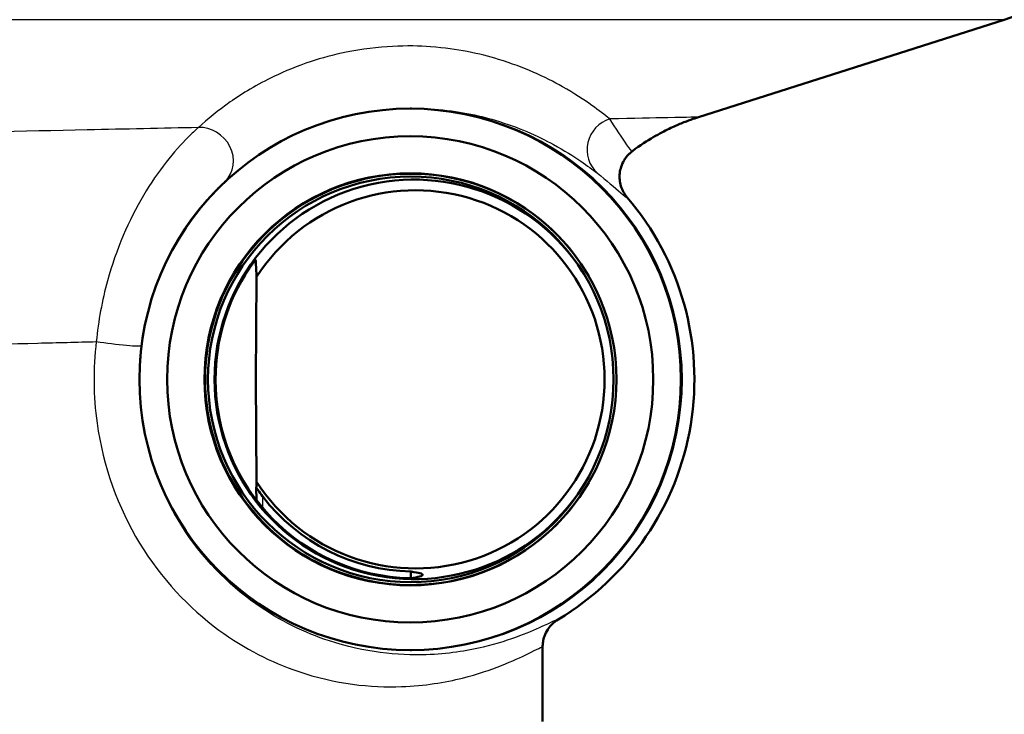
# Model space of a CAD drawing. Header units: millimetres. Extents: x 100 to 2000, y 93 to 2870.
# Tile 19 of 31: x 657 to 687, y 1467 to 1489. Entities that reach past the tile are written whole.
import ezdxf

# ---------------------------------------------------------------- set-up
doc = ezdxf.new("R2010")
doc.units = ezdxf.units.MM
doc.header["$LTSCALE"] = 10
for name, color, linetype, lineweight in [('Dimensions(ISO)', 7, 'Continuous', 25), ('Visible Edges(ISO)', 7, 'Continuous', 50), ('Visible Tangent Edges(ISO)', 7, 'Continuous', 25)]:
    doc.layers.add(name, color=color, linetype=linetype, lineweight=lineweight)
doc.styles.add('Text_3.5mm', font='arial.ttf', dxfattribs={"width": 0.9})
doc.dimstyles.new('KS-STANDARD', dxfattribs={"dimscale": 10, "dimtxt": 3.5, "dimasz": 2.5, "dimexe": 3.175, "dimexo": 0, "dimgap": 0.8, "dimtad": 1, "dimdec": 1, "dimrnd": 1e-08, "dimtxsty": 'Text_3.5mm', "dimcen": 0.09, "dimdle": 10, "dimclrd": 7, "dimclre": 7, "dimclrt": 7, "dimadec": 0, "dimazin": 2, "dimtfac": 0.714286, "dimtdec": 4, "dimtmove": 0, "dimatfit": 3, "dimfxl": 0, "dimtolj": 1, "dimlwd": 25, "dimlwe": 25, "dimarcsym": 0})

# ---------------------------------------------------------------- blocks, each defined once
blk = doc.blocks.new('*D7')
at = {"layer": 'Defpoints', "color": 0, "linetype": 'Continuous'}
for p in [(1000.524, 1726.844), (1080.524, 1726.844), (588.924, 1417.651)]:
    blk.add_point(p, dxfattribs=at)
at = {"layer": 'Dimensions(ISO)', "color": 7, "linetype": 'Continuous', "lineweight": 25}
for p, q in [((1000.524, 1726.844), (1112.274, 1726.844)), ((1080.524, 1442.651), (1080.524, 1701.844)), ((588.924, 1417.651), (1112.274, 1417.651))]:
    blk.add_line(p, q, dxfattribs=at)
at = {"layer": 'Dimensions(ISO)', "color": 7, "linetype": 'Continuous'}
for points in [[(1076.357, 1701.844), (1084.691, 1701.844), (1080.524, 1726.844)], [(1076.357, 1442.651), (1084.691, 1442.651), (1080.524, 1417.651)]]:
    blk.add_solid(points, dxfattribs=at)
at = {"layer": 'Dimensions(ISO)', "color": 7, "linetype": 'Continuous', "lineweight": 25, "insert": (1054.642, 1519.32), "char_height": 35, "attachment_point": 4, "rotation": 90, "style": 'Text_3.5mm'}
blk.add_mtext('\\A1;309', dxfattribs=at)

msp = doc.modelspace()

# ---------------------------------------------------------------- linework, layer by layer
at = {"layer": 'Visible Edges(ISO)'}
for p, q in [((677.799, 1485.855), (687.37, 1488.904)), ((668.827, 1486.122), (668.782, 1486.122)), ((663.975, 1480.858), (663.947, 1477.651)), ((663.947, 1477.651), (663.975, 1474.445)), ((663.966, 1474.271), (663.97, 1473.872)), ((672.924, 1466.951), (672.924, 1469.282)), ((668.827, 1469.181), (668.782, 1469.181))]:
    msp.add_line(p, q, dxfattribs=at)
msp.add_arc((684.335, 1498.432), 10, 287.6709, 359.5, dxfattribs=at)
for centre, major_axis in [((668.782, 1477.651), (0, 8.471)), ((668.782, 1477.651), (0, -7.606)), ((668.788, 1477.651), (0, 6.445)), ((668.799, 1477.651), (0, 6.345))]:
    msp.add_ellipse(centre, major_axis=major_axis, ratio=0.999995, dxfattribs=at)
for centre, major_axis, ratio, start_param, end_param in [((668.799, 1477.651), (0, 6.435), 0.999995, 5.237374, 10.47059), ((668.909, 1477.651), (0, -6.25), 0.999995, 2.099752, 7.325026), ((668.947, 1477.651), (0, 5.916), 0.999995, 2.143539, 7.281239), ((668.924, 1477.651), (0, 8.75), 0.999995, 3.680062, 5.420257), ((668.912, 1477.653), (-4.004, 4.762), 0.999973, 0.281778, 0.87191), ((668.912, 1477.65), (4.004, 4.762), 0.999973, 2.269683, 3.818228), ((668.936, 1477.653), (-3.872, 4.605), 0.999973, 1.5277, 2.419295)]:
    msp.add_ellipse(centre, major_axis=major_axis, ratio=ratio, start_param=start_param, end_param=end_param, dxfattribs=at)
for points, knots in [([(675.732, 1484.792), (675.983, 1484.979), (676.199, 1485.116), (676.577, 1485.337), (676.74, 1485.421), (677.028, 1485.56), (677.152, 1485.614), (677.375, 1485.706), (677.473, 1485.743), (677.65, 1485.806), (677.728, 1485.832), (677.799, 1485.855)], [16.4956534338, 16.4956534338, 16.4956534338, 16.4956534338, 16.495724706, 16.495724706, 16.4957959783, 16.4957959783, 16.4958672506, 16.4958672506, 16.4959385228, 16.4959385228, 16.4960097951, 16.4960097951, 16.4960097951, 16.4960097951]), ([(675.732, 1484.792), (675.718, 1484.781), (675.704, 1484.77), (675.676, 1484.746), (675.663, 1484.734), (675.636, 1484.71), (675.623, 1484.697), (675.599, 1484.671), (675.587, 1484.658), (675.563, 1484.632), (675.552, 1484.618), (675.542, 1484.604)], [0.872226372, 0.872226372, 0.872226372, 0.872226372, 0.873869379, 0.873869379, 0.875512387, 0.875512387, 0.877155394, 0.877155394, 0.878798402, 0.878798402, 0.880441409, 0.880441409, 0.880441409, 0.880441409]), ([(675.572, 1483.341), (675.483, 1483.444), (675.416, 1483.566), (675.336, 1483.827), (675.323, 1483.966), (675.353, 1484.237), (675.396, 1484.369), (675.487, 1484.528), (675.513, 1484.567), (675.542, 1484.604)], [0, 0, 0, 0, 0.2500001, 0.2500001, 0.5000002, 0.5000002, 0.7500003, 0.7500003, 0.8358203, 0.8358203, 0.8358203, 0.8358203]), ([(663.945, 1481.39), (663.945, 1481.39), (663.945, 1481.39), (663.945, 1481.39), (663.945, 1481.39), (663.944, 1481.389), (663.938, 1481.383), (663.935, 1481.378), (663.919, 1481.359), (663.9, 1481.335), (663.861, 1481.283), (663.836, 1481.249), (663.788, 1481.18), (663.764, 1481.146), (663.742, 1481.114)], [-0.00042141, -0.00042141, -0.00042141, -0.00042141, 0, 0, 0, 0.00354492, 0.00354492, 0.00708983, 0.00708983, 0.01705064, 0.01705064, 0.02935029, 0.02935029, 0.04085295, 0.04085295, 0.04085295, 0.04085295]), ([(664.168, 1473.983), (664.167, 1473.984), (664.165, 1473.986), (664.115, 1474.051), (664.061, 1474.127), (664.005, 1474.208), (663.987, 1474.236), (663.974, 1474.257), (663.971, 1474.262), (663.967, 1474.269), (663.966, 1474.271), (663.966, 1474.271)], [0.12088099, 0.12088099, 0.12088099, 0.12088099, 0.12156873, 0.12156873, 0.14540385, 0.14540385, 0.15581015, 0.15581015, 0.15934364, 0.15934364, 0.1624453, 0.1624453, 0.1624453, 0.1624453]), ([(668.797, 1471.637), (668.8, 1471.637), (668.803, 1471.636), (668.807, 1471.636), (669.06, 1471.596), (669.177, 1471.57), (669.172, 1471.505), (669.048, 1471.461), (668.783, 1471.432), (668.78, 1471.431), (668.776, 1471.431), (668.772, 1471.43)], [5.0999678, 5.0999678, 5.0999678, 5.0999678, 5.1049188, 5.1049188, 5.1049188, 5.4764059, 5.4764059, 5.8528313, 5.8528313, 5.8528313, 5.8579649, 5.8579649, 5.8579649, 5.8579649]), ([(673.411, 1470.14), (673.337, 1470.095), (673.269, 1470.042), (673.149, 1469.919), (673.097, 1469.849), (673.016, 1469.707), (672.985, 1469.634), (672.964, 1469.559)], [0, 0, 0, 0, 0.2500001, 0.2500001, 0.5000002, 0.5000002, 0.726763, 0.726763, 0.726763, 0.726763]), ([(672.924, 1469.282), (672.924, 1469.305), (672.925, 1469.327), (672.928, 1469.37), (672.93, 1469.39), (672.935, 1469.429), (672.938, 1469.448), (672.944, 1469.482), (672.948, 1469.499), (672.955, 1469.53), (672.959, 1469.545), (672.964, 1469.559)], [0.89150845, 0.89150845, 0.89150845, 0.89150845, 0.892973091, 0.892973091, 0.894437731, 0.894437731, 0.895902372, 0.895902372, 0.897367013, 0.897367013, 0.898831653, 0.898831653, 0.898831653, 0.898831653])]:
    msp.add_open_spline(points, degree=3, knots=knots, dxfattribs=at)
for points, weights in [([(663.945, 1481.39), (663.95, 1481.305), (663.955, 1481.223)], [1.0000395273, 1.000330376, 1.00043804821]), ([(663.955, 1481.223), (663.966, 1481.037), (663.975, 1480.858)], [1, 1.00046036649, 1]), ([(663.975, 1474.445), (663.971, 1474.359), (663.966, 1474.271)], [1, 1.00013389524, 1.00005496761]), ([(668.797, 1471.637), (668.796, 1471.535), (668.796, 1471.433)], [0.702541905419, 0.702538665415, 0.702535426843])]:
    msp.add_rational_spline(points, weights, degree=2, dxfattribs=at)
at = {"layer": 'Visible Tangent Edges(ISO)'}
for p, q in [((687.37, 1488.904), (635.404, 1488.904)), ((664.171, 1473.622), (664.168, 1473.983))]:
    msp.add_line(p, q, dxfattribs=at)
for centre, major_axis, ratio, start_param, end_param in [((668.827, 1477.651), (0, 8.471), 0.999995, 3.141593, 6.283185), ((662.307, 1484.577), (0.677, -0.736), 0.897289, 0.015065, 2.508759), ((675.306, 1484.846), (-0.611, -0.791), 0.988615, 4.088675, 6.211745), ((659.377, 1478.833), (0.992, -0.123), 0.056683, 4.284546, 6.277451)]:
    msp.add_ellipse(centre, major_axis=major_axis, ratio=ratio, start_param=start_param, end_param=end_param, dxfattribs=at)
for points, knots in [([(675.028, 1485.799), (674.871, 1485.924), (674.685, 1486.067), (674.211, 1486.403), (673.91, 1486.601), (673.278, 1486.957), (672.979, 1487.11), (672.315, 1487.4), (671.961, 1487.536), (671.252, 1487.751), (670.932, 1487.834), (670.229, 1487.969), (669.857, 1488.025), (669.07, 1488.082), (668.677, 1488.092), (667.778, 1488.048), (667.266, 1487.987), (666.383, 1487.807), (666.011, 1487.705), (665.241, 1487.451), (664.865, 1487.294), (663.977, 1486.87), (663.536, 1486.598), (662.767, 1486.061), (662.442, 1485.794), (662.153, 1485.529)], [-3.055679, -3.055679, -3.055679, -3.055679, -2.646301, -2.646301, -2.171167, -2.171167, -1.827711, -1.827711, -1.51945, -1.51945, -1.306979, -1.306979, -1.11653, -1.11653, -0.965789, -0.965789, -0.813406, -0.813406, -0.69195, -0.69195, -0.532264, -0.532264, -0.266135, -0.266135, 0, 0, 0, 0]), ([(668.139, 1486.097), (668.244, 1486.106), (668.347, 1486.113), (668.849, 1486.139), (669.204, 1486.129), (669.914, 1486.079), (670.251, 1486.03), (670.887, 1485.91), (671.177, 1485.836), (671.821, 1485.645), (672.144, 1485.524), (672.75, 1485.267), (673.024, 1485.13), (673.604, 1484.814), (673.882, 1484.637), (674.321, 1484.338), (674.493, 1484.211), (674.64, 1484.1)], [0.928466, 0.928466, 0.928466, 0.928466, 0.965789, 0.965789, 1.11653, 1.11653, 1.306979, 1.306979, 1.51945, 1.51945, 1.827711, 1.827711, 2.171167, 2.171167, 2.646301, 2.646301, 3.055679, 3.055679, 3.055679, 3.055679]), ([(677.798, 1485.855), (677.797, 1485.855), (677.476, 1485.849), (676.387, 1485.827), (675.78, 1485.814), (675.028, 1485.799)], [-16.49601, -16.49601, -16.49601, -16.49601, -15.696596, -15.696596, -15.131856, -15.131856, -15.131856, -15.131856]), ([(675.733, 1484.792), (675.732, 1484.791), (675.73, 1484.791), (675.706, 1484.792), (675.649, 1484.864), (675.426, 1485.188), (675.197, 1485.528), (675.028, 1485.799)], [1.177731, 1.177731, 1.177731, 1.177731, 1.212431, 1.212431, 1.677656, 1.677656, 2.424862, 2.424862, 2.424862, 2.424862]), ([(662.153, 1485.529), (661.029, 1485.506), (659.867, 1485.481), (658.678, 1485.455), (654.666, 1485.369), (650.337, 1485.275), (642.374, 1485.098), (638.722, 1485.016), (634.295, 1484.915), (633.213, 1484.89), (632.18, 1484.866)], [-19.885284, -19.885284, -19.885284, -19.885284, -19.479061, -19.479061, -19.479061, -18.108727, -18.108727, -16.901662, -16.901662, -16.492183, -16.492183, -16.492183, -16.492183]), ([(662.153, 1485.529), (662.056, 1485.445), (661.947, 1485.343), (661.406, 1484.8), (660.887, 1484.168), (659.976, 1482.631), (659.578, 1481.718), (659.142, 1480.12), (659.023, 1479.478), (658.959, 1478.833)], [0, 0, 0, 0, 0.072636, 0.072636, 0.3361882, 0.3361882, 0.6042614, 0.6042614, 0.7718073, 0.7718073, 0.7718073, 0.7718073]), ([(662.994, 1483.85), (663.252, 1484.086), (663.542, 1484.324), (663.891, 1484.567), (663.895, 1484.57), (663.9, 1484.574)], [0, 0, 0, 0, 0.2661347, 0.2661347, 0.2696512, 0.2696512, 0.2696512, 0.2696512]), ([(674.64, 1484.1), (674.908, 1483.896), (675.197, 1483.638), (675.477, 1483.394), (675.546, 1483.339), (675.569, 1483.34), (675.571, 1483.34), (675.572, 1483.341)], [-2.424862, -2.424862, -2.424862, -2.424862, -1.677656, -1.677656, -1.212431, -1.212431, -1.178604, -1.178604, -1.178604, -1.178604]), ([(660.369, 1478.709), (660.431, 1479.205), (660.537, 1479.697), (660.916, 1480.925), (661.253, 1481.626), (662.006, 1482.806), (662.426, 1483.291), (662.841, 1483.707), (662.923, 1483.785), (662.994, 1483.85)], [-0.7718073, -0.7718073, -0.7718073, -0.7718073, -0.6042614, -0.6042614, -0.3361882, -0.3361882, -0.072636, -0.072636, 0, 0, 0, 0]), ([(635.039, 1478.195), (635.917, 1478.22), (636.837, 1478.245), (640.549, 1478.346), (643.593, 1478.429), (650.214, 1478.605), (653.806, 1478.699), (657.128, 1478.786), (657.748, 1478.802), (658.359, 1478.817), (658.959, 1478.833)], [16.484553, 16.484553, 16.484553, 16.484553, 16.901662, 16.901662, 18.108727, 18.108727, 19.479061, 19.479061, 19.479061, 19.734788, 19.734788, 19.734788, 19.734788]), ([(658.959, 1478.833), (658.858, 1477.987), (658.866, 1477.124), (659.17, 1474.932), (659.641, 1473.637), (660.99, 1471.414), (661.865, 1470.493), (663.604, 1469.214), (664.452, 1468.794), (666.448, 1468.114), (667.556, 1468.003), (669.232, 1468.063), (669.869, 1468.17), (671.358, 1468.541), (672.044, 1468.862), (672.762, 1469.214), (672.919, 1469.298), (672.924, 1469.281)], [-8.351705, -8.351705, -8.351705, -8.351705, -8.095586, -8.095586, -7.685795, -7.685795, -7.274669, -7.274669, -6.917154, -6.917154, -6.398941, -6.398941, -6.010624, -6.010624, -5.346773, -5.346773, -4.860541, -4.860541, -4.860541, -4.860541]), ([(673.411, 1470.14), (673.405, 1470.155), (673.257, 1470.082), (672.584, 1469.769), (671.941, 1469.483), (670.549, 1469.153), (669.954, 1469.058), (668.389, 1469.007), (667.354, 1469.107), (665.492, 1469.718), (664.701, 1470.095), (663.079, 1471.242), (662.263, 1472.067), (661.005, 1474.057), (660.566, 1475.216), (660.283, 1477.179), (660.275, 1477.952), (660.369, 1478.709)], [4.861414, 4.861414, 4.861414, 4.861414, 5.346773, 5.346773, 6.010624, 6.010624, 6.398941, 6.398941, 6.917154, 6.917154, 7.274669, 7.274669, 7.685795, 7.685795, 8.095586, 8.095586, 8.351705, 8.351705, 8.351705, 8.351705]), ([(672.964, 1469.559), (672.961, 1469.552), (672.959, 1469.544), (672.935, 1469.453), (672.924, 1469.367), (672.924, 1469.281)], [0.726763, 0.726763, 0.726763, 0.726763, 0.7500003, 0.7500003, 1.0000004, 1.0000004, 1.0000004, 1.0000004])]:
    msp.add_open_spline(points, degree=3, knots=knots, dxfattribs=at)
for points in [[(675.542, 1484.604), (675.597, 1484.675), (675.661, 1484.738), (675.733, 1484.792)], [(675.732, 1484.792), (675.733, 1484.792), (675.733, 1484.792), (675.733, 1484.792)], [(672.924, 1469.281), (672.924, 1469.281), (672.924, 1469.282), (672.924, 1469.282)]]:
    msp.add_open_spline(points, degree=3, dxfattribs=at)

# ---------------------------------------------------------------- dimensions: what is measured, and where the dimension line sits
at = {"layer": 'Dimensions(ISO)', "color": 7, "linetype": 'Continuous', "lineweight": 25}
dim = msp.add_linear_dim(base=(1080.524, 1726.844), p1=(588.924, 1417.651), p2=(1000.524, 1726.844), angle=90, dimstyle='KS-STANDARD', override={"dimgap": 0.8, "dimdec": 0, "dimtol": 0, "dimlim": 0, "dimtp": 0, "dimtm": 0, "dimtdec": 4, "dimtofl": 0, "dimatfit": 1}, dxfattribs=at)
dim.commit()
dim.dimension.update_dxf_attribs({"geometry": '*D7', "text_midpoint": (1080.524, 1554.139), "dimtype": 160})

doc.saveas('drawing.dxf')
